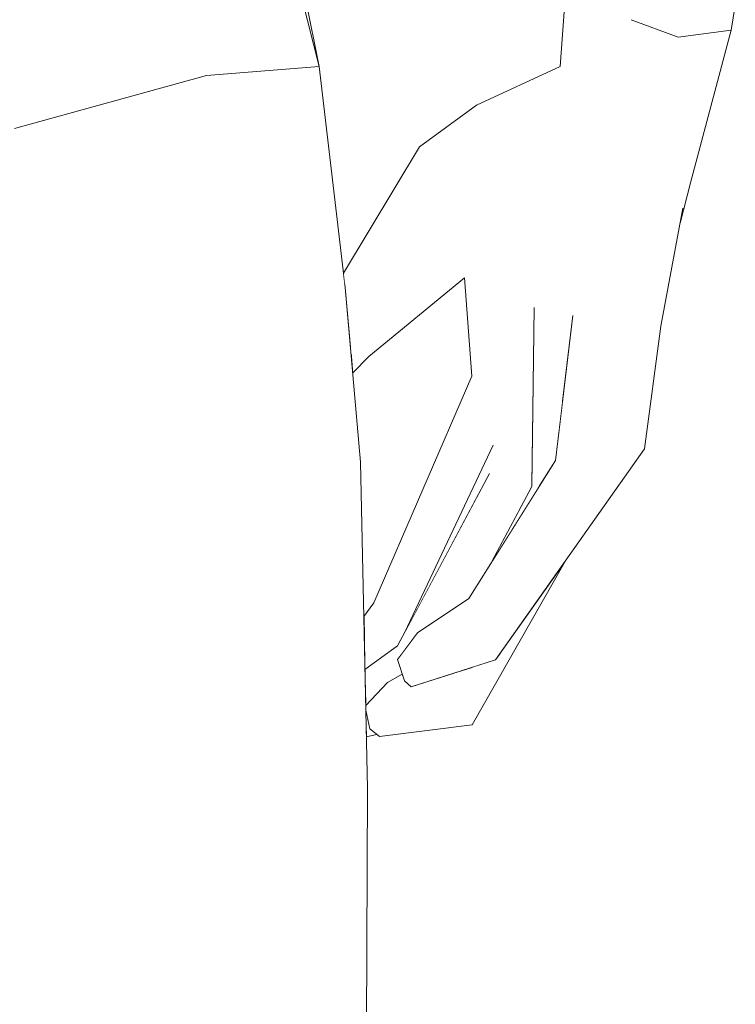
# Model space of a CAD drawing. Header units: millimetres. Extents: x 0 to 650, y -1 to 707.
# Tile 221 of 256: x 461.36 to 463.05, y 449.45 to 451.77. Entities that reach past the tile are written whole.
import ezdxf
from ezdxf.xclip import XClip

# ---------------------------------------------------------------- set-up
doc = ezdxf.new("R2010")
doc.units = ezdxf.units.MM
doc.header["$MEASUREMENT"] = 0
doc.header["$XCLIPFRAME"] = 0
doc.linetypes.add('Wipeout_Contour', pattern=[1000, 0, -1000])
doc.layers.add('Interior - Mobiliário .ARQ', color=7, linetype='Continuous')

# ---------------------------------------------------------------- blocks, each defined once
blk = doc.blocks.new('Desenho_5_5', base_point=(26.0927, 442.8059))
at = {"color": 254, "linetype": 'Wipeout_Contour', "lineweight": 0, "ltscale": 2587.364874}
blk.add_wipeout([(462.8152, 451.8358), (462.8026, 451.7659), (462.9137, 451.7245), (462.9151, 451.8299)], dxfattribs=at).dxf.layer = 'Interior - Mobiliário .ARQ'
at = {"color": 254, "linetype": 'Wipeout_Contour', "lineweight": 0, "ltscale": 1938.732529}
blk.add_wipeout([(462.3044, 451.4662), (462.2368, 451.3302), (462.4383, 451.5642)], dxfattribs=at).dxf.layer = 'Interior - Mobiliário .ARQ'
at = {"color": 254, "linetype": 'Wipeout_Contour', "lineweight": 0, "ltscale": 1939.665224}
blk.add_wipeout([(462.9249, 451.3216), (462.9183, 451.2866), (462.9427, 451.3817)], dxfattribs=at).dxf.layer = 'Interior - Mobiliário .ARQ'
at = {"color": 254, "linetype": 'Wipeout_Contour', "lineweight": 0, "ltscale": 1938.388323}
blk.add_wipeout([(462.713, 451.3706), (462.6209, 451.0471), (462.6654, 451.0692)], dxfattribs=at).dxf.layer = 'Interior - Mobiliário .ARQ'
at = {"color": 254, "linetype": 'Wipeout_Contour', "lineweight": 0, "ltscale": 1935.805343}
blk.add_wipeout([(462.2732, 450.2418), (462.299, 450.3212), (462.2523, 450.2578)], dxfattribs=at).dxf.layer = 'Interior - Mobiliário .ARQ'
at = {"color": 254, "linetype": 'Wipeout_Contour', "lineweight": 0, "ltscale": 1935.446606}
blk.add_wipeout([(462.1773, 450.1497), (462.2033, 450.1252), (462.2286, 450.204)], dxfattribs=at).dxf.layer = 'Interior - Mobiliário .ARQ'
at = {"color": 254, "linetype": 'Wipeout_Contour', "lineweight": 0, "ltscale": 1932.914044}
blk.add_wipeout([(461.3621, 449.4577), (461.3651, 450.0419), (461.0926, 450.0338)], dxfattribs=at).dxf.layer = 'Interior - Mobiliário .ARQ'
at = {"color": 254, "linetype": 'Wipeout_Contour', "lineweight": 0, "ltscale": 3234.775465}
blk.add_wipeout([(462.9137, 451.7245), (463.0382, 451.7411), (463.0464, 451.8396), (462.9587, 451.8274), (462.94, 451.8285)], dxfattribs=at).dxf.layer = 'Interior - Mobiliário .ARQ'
at = {"color": 254, "linetype": 'Wipeout_Contour', "lineweight": 0, "ltscale": 1938.861103}
blk.add_wipeout([(462.6414, 451.4702), (462.4791, 451.3653), (462.5739, 451.0878)], dxfattribs=at).dxf.layer = 'Interior - Mobiliário .ARQ'
at = {"color": 254, "linetype": 'Wipeout_Contour', "lineweight": 0, "ltscale": 1939.43362}
blk.add_wipeout([(462.802, 451.3516), (462.713, 451.3706), (462.6654, 451.0692)], dxfattribs=at).dxf.layer = 'Interior - Mobiliário .ARQ'
at = {"color": 254, "linetype": 'Wipeout_Contour', "lineweight": 0, "ltscale": 3228.874312}
blk.add_wipeout([(462.5689, 450.6655), (462.5869, 450.6678), (462.6243, 450.7273), (462.6402, 450.8596), (462.6209, 451.0471)], dxfattribs=at).dxf.layer = 'Interior - Mobiliário .ARQ'
at = {"color": 254, "linetype": 'Wipeout_Contour', "lineweight": 0, "ltscale": 1933.163694}
blk.add_wipeout([(461.0926, 450.0338), (461.3651, 450.0419), (461.3444, 450.7411)], dxfattribs=at).dxf.layer = 'Interior - Mobiliário .ARQ'
at = {"color": 254, "linetype": 'Wipeout_Contour', "lineweight": 0, "ltscale": 3872.689821}
blk.add_wipeout([(462.5397, 450.6107), (462.2519, 450.2903), (462.2608, 450.2693), (462.299, 450.3212), (462.4201, 450.402), (462.4749, 450.4893)], dxfattribs=at).dxf.layer = 'Interior - Mobiliário .ARQ'
at = {"color": 254, "linetype": 'Wipeout_Contour', "lineweight": 0, "ltscale": 1932.27048}
blk.add_wipeout([(461.8618, 448.3669), (461.8787, 449.4455), (461.3621, 449.4577)], dxfattribs=at).dxf.layer = 'Interior - Mobiliário .ARQ'
at = {"color": 254, "linetype": 'Wipeout_Contour', "lineweight": 0, "ltscale": 1941.212444}
blk.add_wipeout([(462.9151, 451.8299), (462.9137, 451.7245), (462.94, 451.8285)], dxfattribs=at).dxf.layer = 'Interior - Mobiliário .ARQ'
at = {"color": 254, "linetype": 'Wipeout_Contour', "lineweight": 0, "ltscale": 1938.786613}
blk.add_wipeout([(462.5739, 451.0878), (462.4791, 451.3653), (462.4968, 451.2492)], dxfattribs=at).dxf.layer = 'Interior - Mobiliário .ARQ'
at = {"color": 254, "linetype": 'Wipeout_Contour', "lineweight": 0, "ltscale": 1938.402589}
blk.add_wipeout([(462.6654, 451.0692), (462.7517, 451.0719), (462.802, 451.3516)], dxfattribs=at).dxf.layer = 'Interior - Mobiliário .ARQ'
at = {"color": 254, "linetype": 'Wipeout_Contour', "lineweight": 0, "ltscale": 1934.966628}
blk.add_wipeout([(461.8927, 450.0213), (461.8787, 449.4455), (462.1814, 449.9542)], dxfattribs=at).dxf.layer = 'Interior - Mobiliário .ARQ'
at = {"color": 254, "linetype": 'Wipeout_Contour', "lineweight": 0, "ltscale": 1931.136768}
blk.add_wipeout([(461.3621, 449.4577), (461.3806, 448.3376), (461.8618, 448.3669)], dxfattribs=at).dxf.layer = 'Interior - Mobiliário .ARQ'
at = {"color": 254, "linetype": 'Wipeout_Contour', "lineweight": 0, "ltscale": 1937.986147}
blk.add_wipeout([(462.286, 451.1754), (462.4968, 451.2492), (462.4791, 451.3653)], dxfattribs=at).dxf.layer = 'Interior - Mobiliário .ARQ'
at = {"color": 254, "linetype": 'Wipeout_Contour', "lineweight": 0, "ltscale": 1939.494394}
blk.add_wipeout([(462.8728, 451.0438), (462.9249, 451.3216), (462.802, 451.3516)], dxfattribs=at).dxf.layer = 'Interior - Mobiliário .ARQ'
at = {"color": 254, "linetype": 'Wipeout_Contour', "lineweight": 0, "ltscale": 2582.279394}
blk.add_wipeout([(462.4693, 450.6963), (462.569, 450.6752), (462.5695, 450.7151), (462.5739, 451.0878)], dxfattribs=at).dxf.layer = 'Interior - Mobiliário .ARQ'
at = {"color": 254, "linetype": 'Wipeout_Contour', "lineweight": 0, "ltscale": 1933.503514}
blk.add_wipeout([(462.1814, 449.9542), (461.8787, 449.4455), (462.1796, 449.3939)], dxfattribs=at).dxf.layer = 'Interior - Mobiliário .ARQ'
at = {"color": 254, "linetype": 'Wipeout_Contour', "lineweight": 0, "ltscale": 1931.002803}
blk.add_wipeout([(460.722, 449.2922), (460.8093, 448.2436), (461.3621, 449.4577)], dxfattribs=at).dxf.layer = 'Interior - Mobiliário .ARQ'
at = {"color": 254, "linetype": 'Wipeout_Contour', "lineweight": 0, "ltscale": 1937.888992}
blk.add_wipeout([(462.4968, 451.2492), (462.286, 451.1754), (462.4101, 451.1577)], dxfattribs=at).dxf.layer = 'Interior - Mobiliário .ARQ'
at = {"color": 254, "linetype": 'Wipeout_Contour', "lineweight": 0, "ltscale": 1937.752301}
blk.add_wipeout([(462.4693, 450.6963), (462.5739, 451.0878), (462.4773, 450.763)], dxfattribs=at).dxf.layer = 'Interior - Mobiliário .ARQ'
at = {"color": 254, "linetype": 'Wipeout_Contour', "lineweight": 0, "ltscale": 1929.664908}
blk.add_wipeout([(461.3621, 449.4577), (460.8093, 448.2436), (461.3806, 448.3376)], dxfattribs=at).dxf.layer = 'Interior - Mobiliário .ARQ'
at = {"color": 254, "linetype": 'Wipeout_Contour', "lineweight": 0, "ltscale": 1939.113097}
blk.add_wipeout([(462.5739, 451.0878), (462.713, 451.3706), (462.6414, 451.4702)], dxfattribs=at).dxf.layer = 'Interior - Mobiliário .ARQ'
at = {"color": 254, "linetype": 'Wipeout_Contour', "lineweight": 0, "ltscale": 1937.921311}
blk.add_wipeout([(462.4273, 450.9261), (462.4137, 450.828), (462.4968, 451.2492)], dxfattribs=at).dxf.layer = 'Interior - Mobiliário .ARQ'
at = {"color": 254, "linetype": 'Wipeout_Contour', "lineweight": 0, "ltscale": 2582.711906}
blk.add_wipeout([(462.4693, 450.6963), (462.2519, 450.2903), (462.5397, 450.6107), (462.5689, 450.6655)], dxfattribs=at).dxf.layer = 'Interior - Mobiliário .ARQ'
at = {"color": 254, "linetype": 'Wipeout_Contour', "lineweight": 0, "ltscale": 1932.508337}
blk.add_wipeout([(460.6202, 449.9664), (461.3621, 449.4577), (461.0926, 450.0338)], dxfattribs=at).dxf.layer = 'Interior - Mobiliário .ARQ'
at = {"color": 254, "linetype": 'Wipeout_Contour', "lineweight": 0, "ltscale": 1938.480031}
blk.add_wipeout([(462.713, 451.3706), (462.5739, 451.0878), (462.6209, 451.0471)], dxfattribs=at).dxf.layer = 'Interior - Mobiliário .ARQ'
at = {"color": 254, "linetype": 'Wipeout_Contour', "lineweight": 0, "ltscale": 1938.462097}
blk.add_wipeout([(462.4101, 451.1577), (462.4273, 450.9261), (462.4968, 451.2492)], dxfattribs=at).dxf.layer = 'Interior - Mobiliário .ARQ'
at = {"color": 254, "linetype": 'Wipeout_Contour', "lineweight": 0, "ltscale": 1936.647742}
blk.add_wipeout([(462.4285, 450.1041), (462.648, 450.4907), (462.4994, 450.2802)], dxfattribs=at).dxf.layer = 'Interior - Mobiliário .ARQ'
at = {"color": 254, "linetype": 'Wipeout_Contour', "lineweight": 0, "ltscale": 1931.637718}
blk.add_wipeout([(460.6202, 449.9664), (460.722, 449.2922), (461.3621, 449.4577)], dxfattribs=at).dxf.layer = 'Interior - Mobiliário .ARQ'
at = {"color": 254, "linetype": 'Wipeout_Contour', "lineweight": 0, "ltscale": 1938.324554}
blk.add_wipeout([(462.286, 451.1754), (462.4791, 451.3653), (462.4383, 451.5642)], dxfattribs=at).dxf.layer = 'Interior - Mobiliário .ARQ'
at = {"color": 254, "linetype": 'Wipeout_Contour', "lineweight": 0, "ltscale": 1937.44153}
blk.add_wipeout([(462.4101, 451.1577), (462.1424, 450.981), (462.1847, 450.9719)], dxfattribs=at).dxf.layer = 'Interior - Mobiliário .ARQ'
at = {"color": 254, "linetype": 'Wipeout_Contour', "lineweight": 0, "ltscale": 1937.349275}
blk.add_wipeout([(462.5689, 450.6655), (462.4749, 450.4893), (462.5869, 450.6678)], dxfattribs=at).dxf.layer = 'Interior - Mobiliário .ARQ'
at = {"color": 254, "linetype": 'Wipeout_Contour', "lineweight": 0, "ltscale": 3227.589353}
blk.add_wipeout([(462.4303, 450.2405), (462.4042, 450.1908), (462.4285, 450.1041), (462.4994, 450.2802), (462.4835, 450.2577)], dxfattribs=at).dxf.layer = 'Interior - Mobiliário .ARQ'
at = {"color": 254, "linetype": 'Wipeout_Contour', "lineweight": 0, "ltscale": 1938.453665}
blk.add_wipeout([(462.4383, 451.5642), (462.2368, 451.3302), (462.286, 451.1754)], dxfattribs=at).dxf.layer = 'Interior - Mobiliário .ARQ'
at = {"color": 254, "linetype": 'Wipeout_Contour', "lineweight": 0, "ltscale": 1937.663876}
blk.add_wipeout([(462.4835, 450.2577), (462.8344, 450.7545), (462.7317, 450.7309)], dxfattribs=at).dxf.layer = 'Interior - Mobiliário .ARQ'
at = {"color": 254, "linetype": 'Wipeout_Contour', "lineweight": 0, "ltscale": 1936.375194}
blk.add_wipeout([(462.4303, 450.2405), (462.3872, 450.2266), (462.4042, 450.1908)], dxfattribs=at).dxf.layer = 'Interior - Mobiliário .ARQ'
at = {"color": 254, "linetype": 'Wipeout_Contour', "lineweight": 0, "ltscale": 1936.014889}
blk.add_wipeout([(462.4285, 450.1041), (462.2033, 450.1252), (462.2096, 450.0763)], dxfattribs=at).dxf.layer = 'Interior - Mobiliário .ARQ'
at = {"color": 254, "linetype": 'Wipeout_Contour', "lineweight": 0, "ltscale": 1939.233025}
blk.add_wipeout([(462.6414, 451.4702), (462.4383, 451.5642), (462.4791, 451.3653)], dxfattribs=at).dxf.layer = 'Interior - Mobiliário .ARQ'
at = {"color": 254, "linetype": 'Wipeout_Contour', "lineweight": 0, "ltscale": 1937.986681}
blk.add_wipeout([(462.1421, 450.9837), (462.4101, 451.1577), (462.286, 451.1754)], dxfattribs=at).dxf.layer = 'Interior - Mobiliário .ARQ'
at = {"color": 254, "linetype": 'Wipeout_Contour', "lineweight": 0, "ltscale": 1937.047745}
blk.add_wipeout([(462.7317, 450.7309), (462.4667, 450.3483), (462.4835, 450.2577)], dxfattribs=at).dxf.layer = 'Interior - Mobiliário .ARQ'
at = {"color": 254, "linetype": 'Wipeout_Contour', "lineweight": 0, "ltscale": 1935.386784}
blk.add_wipeout([(462.2033, 450.1252), (462.4285, 450.1041), (462.4042, 450.1908)], dxfattribs=at).dxf.layer = 'Interior - Mobiliário .ARQ'
at = {"color": 254, "linetype": 'Wipeout_Contour', "lineweight": 0, "ltscale": 1938.982051}
blk.add_wipeout([(462.4383, 451.5642), (462.6414, 451.4702), (462.6355, 451.6555)], dxfattribs=at).dxf.layer = 'Interior - Mobiliário .ARQ'
at = {"color": 254, "linetype": 'Wipeout_Contour', "lineweight": 0, "ltscale": 1937.815583}
blk.add_wipeout([(462.2368, 451.3302), (462.1282, 451.1387), (462.1415, 450.991)], dxfattribs=at).dxf.layer = 'Interior - Mobiliário .ARQ'
at = {"color": 254, "linetype": 'Wipeout_Contour', "lineweight": 0, "ltscale": 1937.717701}
blk.add_wipeout([(462.1847, 450.9719), (462.1427, 450.9774), (462.1464, 450.9361)], dxfattribs=at).dxf.layer = 'Interior - Mobiliário .ARQ'
at = {"color": 254, "linetype": 'Wipeout_Contour', "lineweight": 0, "ltscale": 1937.612824}
blk.add_wipeout([(462.7317, 450.7309), (462.6243, 450.7273), (462.4201, 450.402)], dxfattribs=at).dxf.layer = 'Interior - Mobiliário .ARQ'
at = {"color": 254, "linetype": 'Wipeout_Contour', "lineweight": 0, "ltscale": 3226.521607}
blk.add_wipeout([(462.2033, 450.1252), (462.2792, 450.1984), (462.2684, 450.2079), (462.2634, 450.2234), (462.2286, 450.204)], dxfattribs=at).dxf.layer = 'Interior - Mobiliário .ARQ'
at = {"color": 254, "linetype": 'Wipeout_Contour', "lineweight": 0, "ltscale": 2587.105737}
blk.add_wipeout([(462.6414, 451.4702), (462.7009, 451.8305), (462.6944, 451.8481), (462.6542, 451.8649)], dxfattribs=at).dxf.layer = 'Interior - Mobiliário .ARQ'
at = {"color": 254, "linetype": 'Wipeout_Contour', "lineweight": 0, "ltscale": 1937.645055}
blk.add_wipeout([(462.1415, 450.991), (462.286, 451.1754), (462.2368, 451.3302)], dxfattribs=at).dxf.layer = 'Interior - Mobiliário .ARQ'
at = {"color": 254, "linetype": 'Wipeout_Contour', "lineweight": 0, "ltscale": 1937.005564}
blk.add_wipeout([(462.4201, 450.402), (462.4667, 450.3483), (462.7317, 450.7309)], dxfattribs=at).dxf.layer = 'Interior - Mobiliário .ARQ'
at = {"color": 254, "linetype": 'Wipeout_Contour', "lineweight": 0, "ltscale": 2581.174835}
blk.add_wipeout([(462.2033, 450.1252), (462.4042, 450.1908), (462.3872, 450.2266), (462.2846, 450.1936)], dxfattribs=at).dxf.layer = 'Interior - Mobiliário .ARQ'
at = {"color": 254, "linetype": 'Wipeout_Contour', "lineweight": 0, "ltscale": 2586.611114}
blk.add_wipeout([(462.6509, 451.8663), (462.6355, 451.6555), (462.6414, 451.4702), (462.6542, 451.8649)], dxfattribs=at).dxf.layer = 'Interior - Mobiliário .ARQ'
at = {"color": 254, "linetype": 'Wipeout_Contour', "lineweight": 0, "ltscale": 1940.390363}
blk.add_wipeout([(462.713, 451.3706), (462.8026, 451.7659), (462.7009, 451.8305)], dxfattribs=at).dxf.layer = 'Interior - Mobiliário .ARQ'
at = {"color": 254, "linetype": 'Wipeout_Contour', "lineweight": 0, "ltscale": 1938.01402}
blk.add_wipeout([(462.1279, 451.1414), (462.2368, 451.3302), (462.3044, 451.4662)], dxfattribs=at).dxf.layer = 'Interior - Mobiliário .ARQ'
at = {"color": 254, "linetype": 'Wipeout_Contour', "lineweight": 0, "ltscale": 1937.499697}
blk.add_wipeout([(462.6243, 450.7273), (462.7317, 450.7309), (462.7517, 451.0719)], dxfattribs=at).dxf.layer = 'Interior - Mobiliário .ARQ'
at = {"color": 254, "linetype": 'Wipeout_Contour', "lineweight": 0, "ltscale": 3226.13847}
blk.add_wipeout([(462.2549, 450.3438), (462.1751, 450.2518), (462.1755, 450.2345), (462.2519, 450.2903), (462.2611, 450.3075)], dxfattribs=at).dxf.layer = 'Interior - Mobiliário .ARQ'
at = {"color": 254, "linetype": 'Wipeout_Contour', "lineweight": 0, "ltscale": 2580.633945}
blk.add_wipeout([(462.1824, 450.1161), (462.1788, 450.0762), (462.2036, 450.0813), (462.1871, 450.0948)], dxfattribs=at).dxf.layer = 'Interior - Mobiliário .ARQ'
at = {"color": 254, "linetype": 'Wipeout_Contour', "lineweight": 0, "ltscale": 1939.109648}
blk.add_wipeout([(462.7009, 451.8305), (462.6414, 451.4702), (462.713, 451.3706)], dxfattribs=at).dxf.layer = 'Interior - Mobiliário .ARQ'
at = {"color": 254, "linetype": 'Wipeout_Contour', "lineweight": 0, "ltscale": 1937.902475}
blk.add_wipeout([(462.3044, 451.4662), (462.1247, 451.1688), (462.1279, 451.1414)], dxfattribs=at).dxf.layer = 'Interior - Mobiliário .ARQ'
at = {"color": 254, "linetype": 'Wipeout_Contour', "lineweight": 0, "ltscale": 1938.746396}
blk.add_wipeout([(462.7517, 451.0719), (462.6654, 451.0692), (462.6243, 450.7273)], dxfattribs=at).dxf.layer = 'Interior - Mobiliário .ARQ'
at = {"color": 254, "linetype": 'Wipeout_Contour', "lineweight": 0, "ltscale": 2581.896361}
blk.add_wipeout([(462.2549, 450.3438), (462.2611, 450.3075), (462.2685, 450.3213), (462.4773, 450.763)], dxfattribs=at).dxf.layer = 'Interior - Mobiliário .ARQ'
at = {"layer": 'Interior - Mobiliário .ARQ', "color": 7, "linetype": 'Continuous', "lineweight": 0}
for p, q in [((462.6355, 451.6555), (462.6509, 451.8663)), ((462.4383, 451.5642), (462.6355, 451.6555)), ((462.4383, 451.5642), (462.3044, 451.4662))]:
    blk.add_line(p, q, dxfattribs=at)
at = {"color": 254, "linetype": 'Wipeout_Contour', "lineweight": 0, "ltscale": 1937.99859}
blk.add_wipeout([(461.8024, 451.6347), (462.1287, 451.1345), (462.0676, 451.6555)], dxfattribs=at).dxf.layer = 'Interior - Mobiliário .ARQ'
at = {"color": 254, "linetype": 'Wipeout_Contour', "lineweight": 0, "ltscale": 1938.744629}
blk.add_wipeout([(462.802, 451.3516), (462.7517, 451.0719), (462.8728, 451.0438)], dxfattribs=at).dxf.layer = 'Interior - Mobiliário .ARQ'
at = {"color": 254, "linetype": 'Wipeout_Contour', "lineweight": 0, "ltscale": 1938.591411}
blk.add_wipeout([(462.6654, 451.0692), (462.6209, 451.0471), (462.6402, 450.8596)], dxfattribs=at).dxf.layer = 'Interior - Mobiliário .ARQ'
at = {"color": 254, "linetype": 'Wipeout_Contour', "lineweight": 0, "ltscale": 1937.004079}
blk.add_wipeout([(462.4773, 450.763), (462.4137, 450.828), (462.1911, 450.364)], dxfattribs=at).dxf.layer = 'Interior - Mobiliário .ARQ'
at = {"color": 254, "linetype": 'Wipeout_Contour', "lineweight": 0, "ltscale": 1939.613029}
blk.add_wipeout([(461.9518, 452.2429), (461.9209, 452.2416), (462.0676, 451.6555)], dxfattribs=at).dxf.layer = 'Interior - Mobiliário .ARQ'
at = {"color": 254, "linetype": 'Wipeout_Contour', "lineweight": 0, "ltscale": 1940.62871}
blk.add_wipeout([(462.802, 451.3516), (462.9137, 451.7245), (462.8026, 451.7659)], dxfattribs=at).dxf.layer = 'Interior - Mobiliário .ARQ'
at = {"color": 254, "linetype": 'Wipeout_Contour', "lineweight": 0, "ltscale": 1937.362066}
blk.add_wipeout([(462.1287, 451.1345), (461.8024, 451.6347), (461.8496, 451.171)], dxfattribs=at).dxf.layer = 'Interior - Mobiliário .ARQ'
at = {"color": 254, "linetype": 'Wipeout_Contour', "lineweight": 0, "ltscale": 1938.731911}
blk.add_wipeout([(462.8344, 450.7545), (462.8728, 451.0438), (462.7517, 451.0719)], dxfattribs=at).dxf.layer = 'Interior - Mobiliário .ARQ'
at = {"color": 254, "linetype": 'Wipeout_Contour', "lineweight": 0, "ltscale": 1936.383263}
blk.add_wipeout([(462.1911, 450.364), (462.2549, 450.3438), (462.4773, 450.763)], dxfattribs=at).dxf.layer = 'Interior - Mobiliário .ARQ'
at = {"color": 254, "linetype": 'Wipeout_Contour', "lineweight": 0, "ltscale": 1938.934297}
blk.add_wipeout([(462.8026, 451.7659), (462.713, 451.3706), (462.802, 451.3516)], dxfattribs=at).dxf.layer = 'Interior - Mobiliário .ARQ'
at = {"color": 254, "linetype": 'Wipeout_Contour', "lineweight": 0, "ltscale": 1940.829042}
blk.add_wipeout([(462.9249, 451.3216), (463.0382, 451.7411), (462.9137, 451.7245)], dxfattribs=at).dxf.layer = 'Interior - Mobiliário .ARQ'
at = {"color": 254, "linetype": 'Wipeout_Contour', "lineweight": 0, "ltscale": 1938.175}
blk.add_wipeout([(462.7517, 451.0719), (462.7317, 450.7309), (462.8344, 450.7545)], dxfattribs=at).dxf.layer = 'Interior - Mobiliário .ARQ'
at = {"color": 254, "linetype": 'Wipeout_Contour', "lineweight": 0, "ltscale": 1936.958162}
blk.add_wipeout([(462.4137, 450.828), (462.4273, 450.9261), (462.1967, 450.3916)], dxfattribs=at).dxf.layer = 'Interior - Mobiliário .ARQ'
at = {"color": 254, "linetype": 'Wipeout_Contour', "lineweight": 0, "ltscale": 1936.162693}
blk.add_wipeout([(462.1733, 450.3425), (462.1735, 450.3312), (462.1911, 450.364)], dxfattribs=at).dxf.layer = 'Interior - Mobiliário .ARQ'
at = {"layer": 'Interior - Mobiliário .ARQ', "color": 7, "linetype": 'Continuous', "lineweight": 0}
blk.add_line((462.8728, 451.0438), (462.8344, 450.7545), dxfattribs=at)
at = {"color": 254, "linetype": 'Wipeout_Contour', "lineweight": 0, "ltscale": 1939.182278}
blk.add_wipeout([(462.9137, 451.7245), (462.802, 451.3516), (462.9249, 451.3216)], dxfattribs=at).dxf.layer = 'Interior - Mobiliário .ARQ'
at = {"color": 254, "linetype": 'Wipeout_Contour', "lineweight": 0, "ltscale": 2582.134414}
blk.add_wipeout([(462.1735, 450.3312), (462.1751, 450.2518), (462.2549, 450.3438), (462.1911, 450.364)], dxfattribs=at).dxf.layer = 'Interior - Mobiliário .ARQ'
at = {"color": 254, "linetype": 'Wipeout_Contour', "lineweight": 0, "ltscale": 1939.991841}
blk.add_wipeout([(463.0382, 451.7411), (462.9249, 451.3216), (462.9427, 451.3817)], dxfattribs=at).dxf.layer = 'Interior - Mobiliário .ARQ'
at = {"color": 254, "linetype": 'Wipeout_Contour', "lineweight": 0, "ltscale": 1936.524306}
blk.add_wipeout([(462.1967, 450.3916), (462.1911, 450.364), (462.4137, 450.828)], dxfattribs=at).dxf.layer = 'Interior - Mobiliário .ARQ'
at = {"color": 254, "linetype": 'Wipeout_Contour', "lineweight": 0, "ltscale": 4516.486714}
blk.add_wipeout([(462.1763, 450.196), (462.1773, 450.1497), (462.2286, 450.204), (462.2634, 450.2234), (462.2523, 450.2578), (462.2608, 450.2693), (462.2519, 450.2903)], dxfattribs=at).dxf.layer = 'Interior - Mobiliário .ARQ'
at = {"layer": 'Interior - Mobiliário .ARQ', "color": 7, "linetype": 'Continuous', "lineweight": 0}
for p, q in [((463.0382, 451.7411), (463.0482, 451.7996)), ((462.8026, 451.7659), (462.9137, 451.7245)), ((462.9137, 451.7245), (463.0382, 451.7411)), ((462.9427, 451.3817), (463.0382, 451.7411)), ((462.9183, 451.2866), (462.9427, 451.3817)), ((462.9249, 451.3216), (462.8728, 451.0438))]:
    blk.add_line(p, q, dxfattribs=at)
at = {"color": 254, "linetype": 'Wipeout_Contour', "lineweight": 0, "ltscale": 1936.838342}
blk.add_wipeout([(462.4773, 450.763), (462.2685, 450.3213), (462.4693, 450.6963)], dxfattribs=at).dxf.layer = 'Interior - Mobiliário .ARQ'
at = {"color": 254, "linetype": 'Wipeout_Contour', "lineweight": 0, "ltscale": 2581.298261}
blk.add_wipeout([(462.1729, 450.3594), (462.1733, 450.3425), (462.1911, 450.364), (462.1967, 450.3916)], dxfattribs=at).dxf.layer = 'Interior - Mobiliário .ARQ'
at = {"color": 254, "linetype": 'Wipeout_Contour', "lineweight": 0, "ltscale": 1936.034706}
blk.add_wipeout([(462.1755, 450.2345), (462.1763, 450.196), (462.2519, 450.2903)], dxfattribs=at).dxf.layer = 'Interior - Mobiliário .ARQ'
at = {"color": 254, "linetype": 'Wipeout_Contour', "lineweight": 0, "ltscale": 1936.536756}
blk.add_wipeout([(462.2732, 450.2418), (462.2846, 450.1936), (462.4835, 450.2577)], dxfattribs=at).dxf.layer = 'Interior - Mobiliário .ARQ'
at = {"color": 254, "linetype": 'Wipeout_Contour', "lineweight": 0, "ltscale": 1935.397559}
blk.add_wipeout([(462.2033, 450.1252), (462.1774, 450.1463), (462.2096, 450.0763)], dxfattribs=at).dxf.layer = 'Interior - Mobiliário .ARQ'
at = {"color": 254, "linetype": 'Wipeout_Contour', "lineweight": 0, "ltscale": 1937.595368}
blk.add_wipeout([(462.5739, 451.0878), (462.4137, 450.828), (462.4773, 450.763)], dxfattribs=at).dxf.layer = 'Interior - Mobiliário .ARQ'
at = {"color": 254, "linetype": 'Wipeout_Contour', "lineweight": 0, "ltscale": 1936.449727}
blk.add_wipeout([(461.8773, 450.7592), (461.8927, 450.0213), (462.1653, 450.7232)], dxfattribs=at).dxf.layer = 'Interior - Mobiliário .ARQ'
at = {"color": 254, "linetype": 'Wipeout_Contour', "lineweight": 0, "ltscale": 1935.734428}
blk.add_wipeout([(462.4835, 450.2577), (462.4667, 450.3483), (462.2732, 450.2418)], dxfattribs=at).dxf.layer = 'Interior - Mobiliário .ARQ'
at = {"color": 254, "linetype": 'Wipeout_Contour', "lineweight": 0, "ltscale": 1935.427188}
blk.add_wipeout([(462.1774, 450.1438), (462.1871, 450.0948), (462.2096, 450.0763)], dxfattribs=at).dxf.layer = 'Interior - Mobiliário .ARQ'
at = {"layer": 'Interior - Mobiliário .ARQ', "color": 7, "linetype": 'Continuous', "lineweight": 0}
blk.add_line((462.4285, 450.1041), (462.2096, 450.0763), dxfattribs=at)
at = {"color": 254, "linetype": 'Wipeout_Contour', "lineweight": 0, "ltscale": 1938.152106}
blk.add_wipeout([(462.4137, 450.828), (462.5739, 451.0878), (462.4968, 451.2492)], dxfattribs=at).dxf.layer = 'Interior - Mobiliário .ARQ'
at = {"color": 254, "linetype": 'Wipeout_Contour', "lineweight": 0, "ltscale": 1934.864685}
blk.add_wipeout([(462.1653, 450.7232), (461.8927, 450.0213), (462.1814, 449.9542)], dxfattribs=at).dxf.layer = 'Interior - Mobiliário .ARQ'
at = {"color": 254, "linetype": 'Wipeout_Contour', "lineweight": 0, "ltscale": 1936.425668}
blk.add_wipeout([(462.4201, 450.402), (462.299, 450.3212), (462.2732, 450.2418)], dxfattribs=at).dxf.layer = 'Interior - Mobiliário .ARQ'
at = {"layer": 'Interior - Mobiliário .ARQ', "color": 7, "linetype": 'Continuous', "lineweight": 0}
for p, q in [((462.4101, 451.1577), (462.1847, 450.9719)), ((462.4273, 450.9261), (462.4101, 451.1577)), ((462.1729, 450.3594), (462.1967, 450.3916)), ((462.2286, 450.204), (462.1773, 450.1497)), ((462.1871, 450.0948), (462.1775, 450.1386)), ((462.2036, 450.0813), (462.1788, 450.0762)), ((462.1871, 450.0948), (462.2096, 450.0763)), ((462.1796, 449.3939), (462.1814, 449.9542))]:
    blk.add_line(p, q, dxfattribs=at)
at = {"color": 254, "linetype": 'Wipeout_Contour', "lineweight": 0, "ltscale": 1936.206275}
blk.add_wipeout([(462.1287, 451.1345), (461.8773, 450.7592), (462.1653, 450.7232)], dxfattribs=at).dxf.layer = 'Interior - Mobiliário .ARQ'
at = {"color": 254, "linetype": 'Wipeout_Contour', "lineweight": 0, "ltscale": 1938.601092}
blk.add_wipeout([(462.5689, 450.6655), (462.6209, 451.0471), (462.5739, 451.0878)], dxfattribs=at).dxf.layer = 'Interior - Mobiliário .ARQ'
at = {"color": 254, "linetype": 'Wipeout_Contour', "lineweight": 0, "ltscale": 1936.264921}
blk.add_wipeout([(462.2732, 450.2418), (462.4667, 450.3483), (462.4201, 450.402)], dxfattribs=at).dxf.layer = 'Interior - Mobiliário .ARQ'
at = {"layer": 'Interior - Mobiliário .ARQ', "color": 7, "linetype": 'Continuous', "lineweight": 0}
for p, q in [((462.5739, 451.0878), (462.5689, 450.6655)), ((462.6654, 451.0692), (462.6243, 450.7273)), ((462.1847, 450.9719), (462.1466, 450.9332)), ((462.4273, 450.9261), (462.1967, 450.3916)), ((462.4773, 450.763), (462.2685, 450.3213)), ((462.4835, 450.2577), (462.8344, 450.7545)), ((462.1814, 449.9542), (462.1653, 450.7232)), ((462.6243, 450.7273), (462.4201, 450.402)), ((462.2519, 450.2903), (462.4693, 450.6963)), ((462.5689, 450.6655), (462.4749, 450.4893)), ((462.648, 450.4907), (462.4285, 450.1041)), ((462.4201, 450.402), (462.299, 450.3212))]:
    blk.add_line(p, q, dxfattribs=at)
at = {"color": 254, "linetype": 'Wipeout_Contour', "lineweight": 0, "ltscale": 1937.422304}
blk.add_wipeout([(461.8496, 451.171), (461.8773, 450.7592), (462.1287, 451.1345)], dxfattribs=at).dxf.layer = 'Interior - Mobiliário .ARQ'
at = {"color": 254, "linetype": 'Wipeout_Contour', "lineweight": 0, "ltscale": 1935.946763}
blk.add_wipeout([(462.2846, 450.1936), (462.2732, 450.2418), (462.2523, 450.2578)], dxfattribs=at).dxf.layer = 'Interior - Mobiliário .ARQ'
at = {"layer": 'Interior - Mobiliário .ARQ', "color": 7, "linetype": 'Continuous', "lineweight": 0}
for p, q in [((462.1247, 451.1688), (462.3044, 451.4662)), ((462.1287, 451.1345), (462.1653, 450.7232))]:
    blk.add_line(p, q, dxfattribs=at)
at = {"color": 254, "linetype": 'Wipeout_Contour', "lineweight": 0, "ltscale": 1935.538481}
blk.add_wipeout([(461.8773, 450.7592), (461.3444, 450.7411), (461.3651, 450.0419)], dxfattribs=at).dxf.layer = 'Interior - Mobiliário .ARQ'
at = {"color": 254, "linetype": 'Wipeout_Contour', "lineweight": 0, "ltscale": 1935.65699}
blk.add_wipeout([(462.2523, 450.2578), (462.2684, 450.2079), (462.2846, 450.1936)], dxfattribs=at).dxf.layer = 'Interior - Mobiliário .ARQ'
at = {"layer": 'Interior - Mobiliário .ARQ', "color": 7, "linetype": 'Continuous', "lineweight": 0}
for p, q in [((462.2523, 450.2578), (462.299, 450.3212)), ((462.2519, 450.2903), (462.1755, 450.2345)), ((462.2684, 450.2079), (462.2523, 450.2578)), ((462.4835, 450.2577), (462.2846, 450.1936)), ((462.2634, 450.2234), (462.2286, 450.204)), ((462.2846, 450.1936), (462.2684, 450.2079))]:
    blk.add_line(p, q, dxfattribs=at)
at = {"color": 254, "linetype": 'Wipeout_Contour', "lineweight": 0, "ltscale": 1934.099868}
blk.add_wipeout([(461.3651, 450.0419), (461.8927, 450.0213), (461.8773, 450.7592)], dxfattribs=at).dxf.layer = 'Interior - Mobiliário .ARQ'
at = {"color": 254, "linetype": 'Wipeout_Contour', "lineweight": 0, "ltscale": 1936.388353}
blk.add_wipeout([(461.8496, 451.171), (461.3302, 451.0815), (461.3444, 450.7411)], dxfattribs=at).dxf.layer = 'Interior - Mobiliário .ARQ'
at = {"color": 254, "linetype": 'Wipeout_Contour', "lineweight": 0, "ltscale": 1932.767742}
blk.add_wipeout([(461.3621, 449.4577), (461.8787, 449.4455), (461.8927, 450.0213)], dxfattribs=at).dxf.layer = 'Interior - Mobiliário .ARQ'
at = {"color": 254, "linetype": 'Wipeout_Contour', "lineweight": 0, "ltscale": 1935.37192}
blk.add_wipeout([(461.3444, 450.7411), (461.8773, 450.7592), (461.8496, 451.171)], dxfattribs=at).dxf.layer = 'Interior - Mobiliário .ARQ'
at = {"color": 254, "linetype": 'Wipeout_Contour', "lineweight": 0, "ltscale": 1934.167737}
blk.add_wipeout([(461.8927, 450.0213), (461.3651, 450.0419), (461.3621, 449.4577)], dxfattribs=at).dxf.layer = 'Interior - Mobiliário .ARQ'
at = {"color": 254, "linetype": 'Wipeout_Contour', "lineweight": 0, "ltscale": 1936.982424}
blk.add_wipeout([(461.8496, 451.171), (461.8024, 451.6347), (461.3495, 451.5098)], dxfattribs=at).dxf.layer = 'Interior - Mobiliário .ARQ'
at = {"color": 254, "linetype": 'Wipeout_Contour', "lineweight": 0, "ltscale": 1939.107283}
blk.add_wipeout([(461.922, 452.2368), (461.7261, 452.2535), (461.8024, 451.6347)], dxfattribs=at).dxf.layer = 'Interior - Mobiliário .ARQ'
at = {"color": 254, "linetype": 'Wipeout_Contour', "lineweight": 0, "ltscale": 1936.514504}
blk.add_wipeout([(461.3495, 451.5098), (461.3302, 451.0815), (461.8496, 451.171)], dxfattribs=at).dxf.layer = 'Interior - Mobiliário .ARQ'
at = {"color": 254, "linetype": 'Wipeout_Contour', "lineweight": 0, "ltscale": 1938.233293}
blk.add_wipeout([(461.8024, 451.6347), (462.0676, 451.6555), (461.922, 452.2368)], dxfattribs=at).dxf.layer = 'Interior - Mobiliário .ARQ'
at = {"layer": 'Interior - Mobiliário .ARQ', "color": 7, "linetype": 'Continuous', "lineweight": 0}
for p, q in [((461.922, 452.2368), (462.0676, 451.6555)), ((462.0676, 451.6555), (461.9518, 452.2429)), ((462.1287, 451.1345), (462.0676, 451.6555))]:
    blk.add_line(p, q, dxfattribs=at)
at = {"color": 254, "linetype": 'Wipeout_Contour', "lineweight": 0, "ltscale": 1937.544718}
blk.add_wipeout([(461.3076, 452.2523), (461.3495, 451.5098), (461.8024, 451.6347)], dxfattribs=at).dxf.layer = 'Interior - Mobiliário .ARQ'
at = {"color": 254, "linetype": 'Wipeout_Contour', "lineweight": 0, "ltscale": 1938.370922}
blk.add_wipeout([(461.3076, 452.2523), (461.8024, 451.6347), (461.7261, 452.2535)], dxfattribs=at).dxf.layer = 'Interior - Mobiliário .ARQ'
at = {"layer": 'Interior - Mobiliário .ARQ', "color": 7, "linetype": 'Continuous', "lineweight": 0}
for p in [(461.3495, 451.5098), (462.0676, 451.6555)]:
    blk.add_line(p, (461.8024, 451.6347), dxfattribs=at)

msp = doc.modelspace()

# ---------------------------------------------------------------- block references
at = {"color": 7, "linetype": 'Continuous', "lineweight": 0}
ref = msp.add_blockref('Desenho_5_5', (26.0927, 442.8059), dxfattribs=at)
XClip(ref).set_block_clipping_path([(360.0636904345, 428.2751855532), (639.463055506, 506.7925253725)])

doc.saveas('drawing.dxf')
